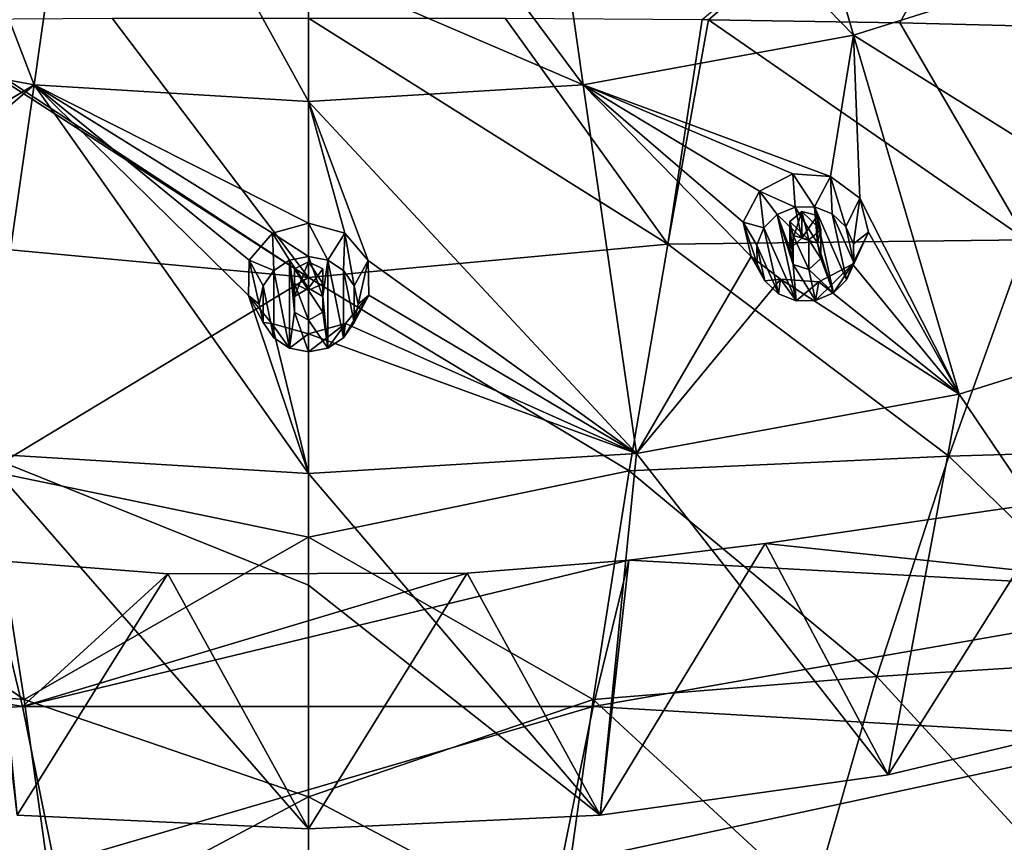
# Model space of a CAD drawing. Header units: millimetres. Extents: x -198 to 325, y 0 to 239.
# Tile 172 of 256: x -154 to -139, y 144 to 157. Entities that reach past the tile are written whole.
import ezdxf

# ---------------------------------------------------------------- set-up
doc = ezdxf.new("R2010")
doc.units = ezdxf.units.MM
doc.header["$LTSCALE"] = 65.185185
for name, color, linetype in [('2103', 7, 'CONTINUOUS'), ('2104', 7, 'CONTINUOUS'), ('2113', 7, 'CONTINUOUS'), ('2119', 7, 'CONTINUOUS'), ('2173', 7, 'CONTINUOUS'), ('2174', 7, 'CONTINUOUS'), ('2175', 7, 'CONTINUOUS'), ('2253', 7, 'CONTINUOUS'), ('2254', 7, 'CONTINUOUS'), ('2255', 7, 'CONTINUOUS'), ('2256', 7, 'CONTINUOUS'), ('2257', 7, 'CONTINUOUS'), ('2258', 7, 'CONTINUOUS'), ('2259', 7, 'CONTINUOUS'), ('2260', 7, 'CONTINUOUS'), ('2261', 7, 'CONTINUOUS'), ('2262', 7, 'CONTINUOUS')]:
    doc.layers.add(name, color=color, linetype=linetype)

msp = doc.modelspace()

# ---------------------------------------------------------------- linework, layer by layer
at = {"layer": '2103', "linetype": 'CONTINUOUS'}
for points in [[(-144.023, 156.922, -7.32), (-138.384, 161.661, -6.142), (-143.928, 156.921, -7.311), (-144.023, 156.922, -7.32)], [(-143.928, 156.921, -7.311), (-138.384, 161.661, -6.142), (-141.024, 156.874, -6.998), (-143.928, 156.921, -7.311)], [(-141.024, 156.874, -6.998), (-138.384, 161.661, -6.142), (-138.022, 156.8, -6.564), (-141.024, 156.874, -6.998)]]:
    msp.add_3dface(points, dxfattribs=at)
at = {"layer": '2104', "linetype": 'CONTINUOUS'}
for points in [[(-150, 156.943, -7.633), (-147.017, 156.945, -7.532), (-144.544, 153.515, -7.762), (-150, 156.943, -7.633)], [(-150, 156.943, -7.633), (-144.544, 153.515, -7.762), (-150, 153.006, -8.142), (-150, 156.943, -7.633)], [(-147.017, 156.945, -7.532), (-144.023, 156.922, -7.32), (-144.544, 153.515, -7.762), (-147.017, 156.945, -7.532)], [(-144.023, 156.922, -7.32), (-143.928, 156.921, -7.311), (-144.544, 153.515, -7.762), (-144.023, 156.922, -7.32)], [(-143.928, 156.921, -7.311), (-139.099, 153.581, -7.003), (-144.544, 153.515, -7.762), (-143.928, 156.921, -7.311)], [(-143.928, 156.921, -7.311), (-141.024, 156.874, -6.998), (-139.099, 153.581, -7.003), (-143.928, 156.921, -7.311)], [(-141.024, 156.874, -6.998), (-138.022, 156.8, -6.564), (-139.099, 153.581, -7.003), (-141.024, 156.874, -6.998)], [(-139.099, 153.581, -7.003), (-140.277, 150.297, -7.476), (-144.544, 153.515, -7.762), (-139.099, 153.581, -7.003)], [(-139.099, 153.581, -7.003), (-135.48, 150.436, -6.355), (-140.277, 150.297, -7.476), (-139.099, 153.581, -7.003)], [(-144.544, 153.515, -7.762), (-145.133, 150.075, -8.209), (-150, 153.006, -8.142), (-144.544, 153.515, -7.762)], [(-144.544, 153.515, -7.762), (-140.277, 150.297, -7.476), (-145.133, 150.075, -8.209), (-144.544, 153.515, -7.762)], [(-150, 153.006, -8.142), (-145.133, 150.075, -8.209), (-150, 149.067, -8.632), (-150, 153.006, -8.142)], [(-135.48, 150.436, -6.355), (-137.117, 147.222, -6.901), (-140.277, 150.297, -7.476), (-135.48, 150.436, -6.355)], [(-140.277, 150.297, -7.476), (-141.372, 146.949, -7.956), (-145.133, 150.075, -8.209), (-140.277, 150.297, -7.476)], [(-140.277, 150.297, -7.476), (-137.117, 147.222, -6.901), (-141.372, 146.949, -7.956), (-140.277, 150.297, -7.476)], [(-145.133, 150.075, -8.209), (-145.681, 146.6, -8.651), (-150, 149.067, -8.632), (-145.133, 150.075, -8.209)], [(-145.133, 150.075, -8.209), (-141.372, 146.949, -7.956), (-145.681, 146.6, -8.651), (-145.133, 150.075, -8.209)], [(-150, 149.067, -8.632), (-145.681, 146.6, -8.651), (-150, 145.125, -9.102), (-150, 149.067, -8.632)], [(-137.117, 147.222, -6.901), (-138.586, 143.916, -7.464), (-141.372, 146.949, -7.956), (-137.117, 147.222, -6.901)], [(-141.372, 146.949, -7.956), (-142.354, 143.538, -8.442), (-145.681, 146.6, -8.651), (-141.372, 146.949, -7.956)], [(-141.372, 146.949, -7.956), (-138.586, 143.916, -7.464), (-142.354, 143.538, -8.442), (-141.372, 146.949, -7.956)], [(-145.681, 146.6, -8.651), (-146.173, 143.095, -9.089), (-150, 145.125, -9.102), (-145.681, 146.6, -8.651)], [(-145.681, 146.6, -8.651), (-142.354, 143.538, -8.442), (-146.173, 143.095, -9.089), (-145.681, 146.6, -8.651)], [(-150, 145.125, -9.102), (-146.173, 143.095, -9.089), (-150, 141.181, -9.552), (-150, 145.125, -9.102)]]:
    msp.add_3dface(points, dxfattribs=at)
at = {"layer": '2113', "linetype": 'CONTINUOUS'}
for points in [[(-150, 153.006, -8.142), (-156.072, 156.921, -7.311), (-155.977, 156.922, -7.32), (-150, 153.006, -8.142)], [(-156.072, 156.921, -7.311), (-150, 153.006, -8.142), (-155.456, 153.515, -7.762), (-156.072, 156.921, -7.311)], [(-150, 153.006, -8.142), (-155.977, 156.922, -7.32), (-152.983, 156.945, -7.532), (-150, 153.006, -8.142)], [(-150, 156.943, -7.633), (-150, 153.006, -8.142), (-152.983, 156.945, -7.532), (-150, 156.943, -7.633)], [(-150, 153.006, -8.142), (-154.867, 150.075, -8.209), (-155.456, 153.515, -7.762), (-150, 153.006, -8.142)], [(-150, 153.006, -8.142), (-150, 149.067, -8.632), (-154.867, 150.075, -8.209), (-150, 153.006, -8.142)], [(-158.628, 146.949, -7.956), (-159.723, 150.297, -7.476), (-154.319, 146.6, -8.651), (-158.628, 146.949, -7.956)], [(-154.319, 146.6, -8.651), (-159.723, 150.297, -7.476), (-154.867, 150.075, -8.209), (-154.319, 146.6, -8.651)], [(-150, 149.067, -8.632), (-154.319, 146.6, -8.651), (-154.867, 150.075, -8.209), (-150, 149.067, -8.632)], [(-150, 149.067, -8.632), (-150, 145.125, -9.102), (-154.319, 146.6, -8.651), (-150, 149.067, -8.632)], [(-157.646, 143.538, -8.442), (-158.628, 146.949, -7.956), (-153.827, 143.095, -9.089), (-157.646, 143.538, -8.442)], [(-153.827, 143.095, -9.089), (-158.628, 146.949, -7.956), (-154.319, 146.6, -8.651), (-153.827, 143.095, -9.089)], [(-150, 145.125, -9.102), (-153.827, 143.095, -9.089), (-154.319, 146.6, -8.651), (-150, 145.125, -9.102)], [(-150, 145.125, -9.102), (-150, 141.181, -9.552), (-153.827, 143.095, -9.089), (-150, 145.125, -9.102)]]:
    msp.add_3dface(points, dxfattribs=at)
at = {"layer": '2119', "linetype": 'CONTINUOUS'}
for points in [[(-138.57, 149.63, 9.462), (-143.066, 148.968, 9.284), (-135.861, 148.213, 8.976), (-138.57, 149.63, 9.462)], [(-143.066, 148.968, 9.284), (-145.14, 148.719, 9.218), (-135.861, 148.213, 8.976), (-143.066, 148.968, 9.284)], [(-154.888, 148.723, 9.219), (-164.17, 148.216, 8.977), (-154.347, 146.496, 8.527), (-154.888, 148.723, 9.219)], [(-154.888, 148.723, 9.219), (-154.347, 146.496, 8.527), (-152.14, 148.508, 9.161), (-154.888, 148.723, 9.219)], [(-147.593, 148.522, 9.165), (-154.347, 146.496, 8.527), (-145.14, 148.719, 9.218), (-147.593, 148.522, 9.165)], [(-145.14, 148.719, 9.218), (-154.347, 146.496, 8.527), (-145.68, 146.494, 8.527), (-145.14, 148.719, 9.218)], [(-145.14, 148.719, 9.218), (-145.68, 146.494, 8.527), (-135.861, 148.213, 8.976), (-145.14, 148.719, 9.218)], [(-152.14, 148.508, 9.161), (-154.347, 146.496, 8.527), (-147.593, 148.522, 9.165), (-152.14, 148.508, 9.161)], [(-164.17, 148.216, 8.977), (-162.701, 146.015, 8.254), (-154.347, 146.496, 8.527), (-164.17, 148.216, 8.977)], [(-135.861, 148.213, 8.976), (-145.68, 146.494, 8.527), (-137.326, 146.012, 8.254), (-135.861, 148.213, 8.976)], [(-154.347, 146.496, 8.527), (-162.701, 146.015, 8.254), (-153.86, 144.105, 7.82), (-154.347, 146.496, 8.527)], [(-154.347, 146.496, 8.527), (-153.86, 144.105, 7.82), (-145.68, 146.494, 8.527), (-154.347, 146.496, 8.527)], [(-145.68, 146.494, 8.527), (-153.86, 144.105, 7.82), (-146.164, 144.103, 7.82), (-145.68, 146.494, 8.527)], [(-145.68, 146.494, 8.527), (-146.164, 144.103, 7.82), (-137.326, 146.012, 8.254), (-145.68, 146.494, 8.527)], [(-162.701, 146.015, 8.254), (-161.323, 143.699, 7.543), (-153.86, 144.105, 7.82), (-162.701, 146.015, 8.254)], [(-137.326, 146.012, 8.254), (-146.164, 144.103, 7.82), (-138.701, 143.696, 7.543), (-137.326, 146.012, 8.254)]]:
    msp.add_3dface(points, dxfattribs=at)
at = {"layer": '2173', "color": 7, "linetype": 'CONTINUOUS', "true_color": 0xe0e6ed}
for points in [[(-156.638, 162.358, 19.847), (-158.272, 156.687, 16.414), (-154.169, 155.931, 16.212), (-156.638, 162.358, 19.847)], [(-153.345, 161.751, 19.684), (-156.638, 162.358, 19.847), (-154.169, 155.931, 16.212), (-153.345, 161.751, 19.684)], [(-153.345, 161.751, 19.684), (-154.169, 155.931, 16.212), (-150, 155.677, 16.144), (-153.345, 161.751, 19.684)], [(-153.345, 161.751, 19.684), (-150, 155.677, 16.144), (-150, 157.727, 17.417), (-153.345, 161.751, 19.684)], [(-158.272, 156.687, 16.414), (-156.849, 154.32, 15.012), (-154.169, 155.931, 16.212), (-158.272, 156.687, 16.414)], [(-156.849, 154.32, 15.012), (-156.6, 153.846, 14.717), (-154.169, 155.931, 16.212), (-156.849, 154.32, 15.012)], [(-156.6, 153.846, 14.717), (-154.977, 150.335, 12.383), (-154.169, 155.931, 16.212), (-156.6, 153.846, 14.717)], [(-154.977, 150.335, 12.383), (-150, 150.033, 12.302), (-154.169, 155.931, 16.212), (-154.977, 150.335, 12.383)], [(-150.549, 153.681, 14.841), (-150, 153.833, 14.944), (-154.169, 155.931, 16.212), (-150.549, 153.681, 14.841)], [(-154.169, 155.931, 16.212), (-150, 153.833, 14.944), (-150, 155.677, 16.144), (-154.169, 155.931, 16.212)], [(-150.904, 153.269, 14.563), (-150.549, 153.681, 14.841), (-154.169, 155.931, 16.212), (-150.904, 153.269, 14.563)], [(-150.912, 152.737, 14.202), (-150.904, 153.269, 14.563), (-154.169, 155.931, 16.212), (-150.912, 152.737, 14.202)], [(-150, 150.033, 12.302), (-150.912, 152.737, 14.202), (-154.169, 155.931, 16.212), (-150, 150.033, 12.302)], [(-150.56, 152.312, 13.914), (-150.912, 152.737, 14.202), (-150, 150.033, 12.302), (-150.56, 152.312, 13.914)], [(-150, 152.154, 13.806), (-150.56, 152.312, 13.914), (-150, 150.033, 12.302), (-150, 152.154, 13.806)], [(-150, 150.033, 12.302), (-154.977, 150.335, 12.383), (-150, 148.337, 11.045), (-150, 150.033, 12.302)], [(-150, 144.64, 8.125), (-154.977, 150.335, 12.383), (-154.428, 144.847, 8.18), (-150, 144.64, 8.125)], [(-154.977, 150.335, 12.383), (-150, 144.64, 8.125), (-150, 148.337, 11.045), (-154.977, 150.335, 12.383)]]:
    msp.add_3dface(points, dxfattribs=at)
at = {"layer": '2174', "color": 7, "linetype": 'CONTINUOUS', "true_color": 0xe0e6ed}
for points in [[(-143.362, 162.358, 19.847), (-146.655, 161.751, 19.684), (-141.728, 156.687, 16.414), (-143.362, 162.358, 19.847)], [(-143.362, 162.358, 19.847), (-141.728, 156.687, 16.414), (-137.755, 157.934, 16.748), (-143.362, 162.358, 19.847)], [(-146.655, 161.751, 19.684), (-150, 161.548, 19.63), (-145.831, 155.931, 16.212), (-146.655, 161.751, 19.684)], [(-146.655, 161.751, 19.684), (-145.831, 155.931, 16.212), (-141.728, 156.687, 16.414), (-146.655, 161.751, 19.684)], [(-150, 161.548, 19.63), (-150, 157.727, 17.417), (-145.831, 155.931, 16.212), (-150, 161.548, 19.63)], [(-141.728, 156.687, 16.414), (-135.382, 152.726, 13.024), (-137.755, 157.934, 16.748), (-141.728, 156.687, 16.414)], [(-150, 157.727, 17.417), (-150, 155.677, 16.144), (-145.831, 155.931, 16.212), (-150, 157.727, 17.417)], [(-145.831, 155.931, 16.212), (-142.075, 154.541, 15.071), (-141.728, 156.687, 16.414), (-145.831, 155.931, 16.212)], [(-142.075, 154.541, 15.071), (-141.63, 154.21, 14.814), (-141.728, 156.687, 16.414), (-142.075, 154.541, 15.071)], [(-141.63, 154.21, 14.814), (-140.124, 151.238, 12.625), (-141.728, 156.687, 16.414), (-141.63, 154.21, 14.814)], [(-140.124, 151.238, 12.625), (-135.382, 152.726, 13.024), (-141.728, 156.687, 16.414), (-140.124, 151.238, 12.625)], [(-150, 155.677, 16.144), (-145.023, 150.335, 12.383), (-145.831, 155.931, 16.212), (-150, 155.677, 16.144)], [(-143.152, 154.32, 15.012), (-142.649, 154.579, 15.144), (-145.831, 155.931, 16.212), (-143.152, 154.32, 15.012)], [(-142.649, 154.579, 15.144), (-142.075, 154.541, 15.071), (-145.831, 155.931, 16.212), (-142.649, 154.579, 15.144)], [(-143.4, 153.846, 14.717), (-143.152, 154.32, 15.012), (-145.831, 155.931, 16.212), (-143.4, 153.846, 14.717)], [(-143.281, 153.326, 14.359), (-143.4, 153.846, 14.717), (-145.831, 155.931, 16.212), (-143.281, 153.326, 14.359)], [(-145.023, 150.335, 12.383), (-143.281, 153.326, 14.359), (-145.831, 155.931, 16.212), (-145.023, 150.335, 12.383)], [(-150, 155.677, 16.144), (-150, 153.833, 14.944), (-149.45, 153.681, 14.841), (-150, 155.677, 16.144)], [(-145.023, 150.335, 12.383), (-150, 155.677, 16.144), (-149.095, 153.268, 14.562), (-145.023, 150.335, 12.383)], [(-149.095, 153.268, 14.562), (-150, 155.677, 16.144), (-149.45, 153.681, 14.841), (-149.095, 153.268, 14.562)], [(-141.63, 154.21, 14.814), (-141.497, 153.694, 14.459), (-140.124, 151.238, 12.625), (-141.63, 154.21, 14.814)], [(-142.695, 153.86, 14.673), (-142.407, 153.581, 14.462), (-142.511, 154.008, 14.756), (-142.695, 153.86, 14.673)], [(-142.511, 154.008, 14.756), (-142.407, 153.581, 14.462), (-142.221, 153.729, 14.547), (-142.511, 154.008, 14.756)], [(-142.275, 153.947, 14.696), (-142.511, 154.008, 14.756), (-142.221, 153.729, 14.547), (-142.275, 153.947, 14.696)], [(-142.643, 153.643, 14.523), (-142.407, 153.581, 14.462), (-142.695, 153.86, 14.673), (-142.643, 153.643, 14.523)], [(-141.497, 153.694, 14.459), (-141.74, 153.208, 14.154), (-140.124, 151.238, 12.625), (-141.497, 153.694, 14.459)], [(-150.215, 153.141, 14.48), (-150, 152.81, 14.256), (-150, 153.248, 14.553), (-150.215, 153.141, 14.48)], [(-150, 153.248, 14.553), (-150, 152.81, 14.256), (-149.784, 152.918, 14.329), (-150, 153.248, 14.553)], [(-149.785, 153.141, 14.48), (-150, 153.248, 14.553), (-149.784, 152.918, 14.329), (-149.785, 153.141, 14.48)], [(-149.088, 152.738, 14.202), (-145.023, 150.335, 12.383), (-149.095, 153.268, 14.562), (-149.088, 152.738, 14.202)], [(-142.836, 152.983, 14.093), (-143.281, 153.326, 14.359), (-145.023, 150.335, 12.383), (-142.836, 152.983, 14.093)], [(-150.215, 152.918, 14.329), (-150, 152.81, 14.256), (-150.215, 153.141, 14.48), (-150.215, 152.918, 14.329)], [(-141.74, 153.208, 14.154), (-142.251, 152.941, 14.017), (-140.124, 151.238, 12.625), (-141.74, 153.208, 14.154)], [(-140.124, 151.238, 12.625), (-142.836, 152.983, 14.093), (-145.023, 150.335, 12.383), (-140.124, 151.238, 12.625)], [(-142.251, 152.941, 14.017), (-142.836, 152.983, 14.093), (-140.124, 151.238, 12.625), (-142.251, 152.941, 14.017)], [(-149.44, 152.312, 13.914), (-145.023, 150.335, 12.383), (-149.088, 152.738, 14.202), (-149.44, 152.312, 13.914)], [(-136.906, 146.479, 8.617), (-135.382, 152.726, 13.024), (-140.124, 151.238, 12.625), (-136.906, 146.479, 8.617)], [(-150, 152.154, 13.806), (-145.023, 150.335, 12.383), (-149.44, 152.312, 13.914), (-150, 152.154, 13.806)], [(-150, 152.154, 13.806), (-150, 150.033, 12.302), (-145.023, 150.335, 12.383), (-150, 152.154, 13.806)], [(-141.202, 145.461, 8.345), (-140.124, 151.238, 12.625), (-145.023, 150.335, 12.383), (-141.202, 145.461, 8.345)], [(-141.202, 145.461, 8.345), (-136.906, 146.479, 8.617), (-140.124, 151.238, 12.625), (-141.202, 145.461, 8.345)], [(-150, 150.033, 12.302), (-145.572, 144.847, 8.18), (-145.023, 150.335, 12.383), (-150, 150.033, 12.302)], [(-145.572, 144.847, 8.18), (-141.202, 145.461, 8.345), (-145.023, 150.335, 12.383), (-145.572, 144.847, 8.18)], [(-150, 150.033, 12.302), (-150, 148.337, 11.045), (-145.572, 144.847, 8.18), (-150, 150.033, 12.302)], [(-150, 148.337, 11.045), (-150, 144.64, 8.125), (-145.572, 144.847, 8.18), (-150, 148.337, 11.045)]]:
    msp.add_3dface(points, dxfattribs=at)
at = {"layer": '2175', "linetype": 'CONTINUOUS'}
for points in [[(-143.066, 148.968, 9.284), (-138.57, 149.63, 9.462), (-141.202, 145.461, 8.345), (-143.066, 148.968, 9.284)], [(-141.202, 145.461, 8.345), (-138.57, 149.63, 9.462), (-136.906, 146.479, 8.617), (-141.202, 145.461, 8.345)], [(-145.14, 148.719, 9.218), (-143.066, 148.968, 9.284), (-145.572, 144.847, 8.18), (-145.14, 148.719, 9.218)], [(-145.572, 144.847, 8.18), (-143.066, 148.968, 9.284), (-141.202, 145.461, 8.345), (-145.572, 144.847, 8.18)], [(-154.888, 148.723, 9.219), (-152.14, 148.508, 9.161), (-154.428, 144.847, 8.18), (-154.888, 148.723, 9.219)], [(-147.593, 148.522, 9.165), (-145.14, 148.719, 9.218), (-145.572, 144.847, 8.18), (-147.593, 148.522, 9.165)], [(-152.14, 148.508, 9.161), (-150, 144.64, 8.125), (-154.428, 144.847, 8.18), (-152.14, 148.508, 9.161)], [(-152.14, 148.508, 9.161), (-147.593, 148.522, 9.165), (-150, 144.64, 8.125), (-152.14, 148.508, 9.161)], [(-150, 144.64, 8.125), (-147.593, 148.522, 9.165), (-145.572, 144.847, 8.18), (-150, 144.64, 8.125)]]:
    msp.add_3dface(points, dxfattribs=at)
at = {"layer": '2253', "linetype": 'CONTINUOUS'}
for points in [[(-142.649, 154.579, 15.144), (-143.152, 154.32, 15.012), (-142.614, 154.076, 16.392), (-142.649, 154.579, 15.144)], [(-143.152, 154.32, 15.012), (-143.4, 153.846, 14.717), (-143.086, 153.762, 16.307), (-143.152, 154.32, 15.012)], [(-142.614, 154.076, 16.392), (-143.152, 154.32, 15.012), (-142.887, 153.962, 16.361), (-142.614, 154.076, 16.392)], [(-142.887, 153.962, 16.361), (-143.152, 154.32, 15.012), (-143.086, 153.762, 16.307), (-142.887, 153.962, 16.361)], [(-143.4, 153.846, 14.717), (-143.281, 153.326, 14.359), (-143.192, 153.217, 16.161), (-143.4, 153.846, 14.717)], [(-143.086, 153.762, 16.307), (-143.4, 153.846, 14.717), (-143.195, 153.501, 16.237), (-143.086, 153.762, 16.307)], [(-143.195, 153.501, 16.237), (-143.4, 153.846, 14.717), (-143.192, 153.217, 16.161), (-143.195, 153.501, 16.237)], [(-143.281, 153.326, 14.359), (-142.836, 152.983, 14.093), (-143.075, 152.956, 16.091), (-143.281, 153.326, 14.359)], [(-143.192, 153.217, 16.161), (-143.281, 153.326, 14.359), (-143.075, 152.956, 16.091), (-143.192, 153.217, 16.161)], [(-143.075, 152.956, 16.091), (-142.836, 152.983, 14.093), (-142.866, 152.761, 16.039), (-143.075, 152.956, 16.091)], [(-142.866, 152.761, 16.039), (-142.836, 152.983, 14.093), (-142.599, 152.656, 16.011), (-142.866, 152.761, 16.039)], [(-142.836, 152.983, 14.093), (-142.251, 152.941, 14.017), (-142.599, 152.656, 16.011), (-142.836, 152.983, 14.093)], [(-142.599, 152.656, 16.011), (-142.251, 152.941, 14.017), (-142.303, 152.659, 16.012), (-142.599, 152.656, 16.011)]]:
    msp.add_3dface(points, dxfattribs=at)
at = {"layer": '2254', "linetype": 'CONTINUOUS'}
for points in [[(-142.614, 154.076, 16.392), (-142.887, 153.962, 16.361), (-142.511, 153.604, 16.265), (-142.614, 154.076, 16.392)], [(-142.614, 154.076, 16.392), (-142.273, 153.528, 16.245), (-142.318, 154.079, 16.392), (-142.614, 154.076, 16.392)], [(-142.273, 153.528, 16.245), (-142.614, 154.076, 16.392), (-142.511, 153.604, 16.265), (-142.273, 153.528, 16.245)], [(-142.318, 154.079, 16.392), (-142.273, 153.528, 16.245), (-142.031, 152.773, 16.042), (-142.318, 154.079, 16.392)], [(-142.051, 153.974, 16.364), (-142.318, 154.079, 16.392), (-141.831, 152.974, 16.096), (-142.051, 153.974, 16.364)], [(-141.831, 152.974, 16.096), (-142.318, 154.079, 16.392), (-142.031, 152.773, 16.042), (-141.831, 152.974, 16.096)], [(-142.887, 153.962, 16.361), (-143.086, 153.762, 16.307), (-142.599, 152.656, 16.011), (-142.887, 153.962, 16.361)], [(-142.887, 153.962, 16.361), (-142.599, 152.656, 16.011), (-142.644, 153.207, 16.159), (-142.887, 153.962, 16.361)], [(-142.511, 153.604, 16.265), (-142.887, 153.962, 16.361), (-142.696, 153.441, 16.221), (-142.511, 153.604, 16.265)], [(-142.696, 153.441, 16.221), (-142.887, 153.962, 16.361), (-142.644, 153.207, 16.159), (-142.696, 153.441, 16.221)], [(-141.842, 153.779, 16.312), (-142.051, 153.974, 16.364), (-141.722, 153.234, 16.166), (-141.842, 153.779, 16.312)], [(-141.722, 153.234, 16.166), (-142.051, 153.974, 16.364), (-141.831, 152.974, 16.096), (-141.722, 153.234, 16.166)], [(-143.086, 153.762, 16.307), (-143.195, 153.501, 16.237), (-142.866, 152.761, 16.039), (-143.086, 153.762, 16.307)], [(-143.086, 153.762, 16.307), (-142.866, 152.761, 16.039), (-142.599, 152.656, 16.011), (-143.086, 153.762, 16.307)], [(-141.725, 153.518, 16.242), (-141.842, 153.779, 16.312), (-141.722, 153.234, 16.166), (-141.725, 153.518, 16.242)], [(-143.195, 153.501, 16.237), (-143.192, 153.217, 16.161), (-143.075, 152.956, 16.091), (-143.195, 153.501, 16.237)], [(-143.195, 153.501, 16.237), (-143.075, 152.956, 16.091), (-142.866, 152.761, 16.039), (-143.195, 153.501, 16.237)], [(-142.273, 153.528, 16.245), (-142.221, 153.294, 16.182), (-142.031, 152.773, 16.042), (-142.273, 153.528, 16.245)], [(-142.221, 153.294, 16.182), (-142.407, 153.131, 16.138), (-142.031, 152.773, 16.042), (-142.221, 153.294, 16.182)], [(-142.599, 152.656, 16.011), (-142.303, 152.659, 16.012), (-142.644, 153.207, 16.159), (-142.599, 152.656, 16.011)], [(-142.303, 152.659, 16.012), (-142.407, 153.131, 16.138), (-142.644, 153.207, 16.159), (-142.303, 152.659, 16.012)], [(-142.407, 153.131, 16.138), (-142.303, 152.659, 16.012), (-142.031, 152.773, 16.042), (-142.407, 153.131, 16.138)]]:
    msp.add_3dface(points, dxfattribs=at)
at = {"layer": '2255', "linetype": 'CONTINUOUS'}
for points in [[(-142.695, 153.86, 14.673), (-142.511, 154.008, 14.756), (-142.696, 153.441, 16.221), (-142.695, 153.86, 14.673)], [(-142.511, 154.008, 14.756), (-142.511, 153.604, 16.265), (-142.696, 153.441, 16.221), (-142.511, 154.008, 14.756)], [(-142.695, 153.86, 14.673), (-142.696, 153.441, 16.221), (-142.644, 153.207, 16.159), (-142.695, 153.86, 14.673)], [(-142.643, 153.643, 14.523), (-142.695, 153.86, 14.673), (-142.644, 153.207, 16.159), (-142.643, 153.643, 14.523)], [(-142.407, 153.131, 16.138), (-142.643, 153.643, 14.523), (-142.644, 153.207, 16.159), (-142.407, 153.131, 16.138)], [(-142.407, 153.581, 14.462), (-142.643, 153.643, 14.523), (-142.407, 153.131, 16.138), (-142.407, 153.581, 14.462)]]:
    msp.add_3dface(points, dxfattribs=at)
at = {"layer": '2256', "linetype": 'CONTINUOUS'}
for points in [[(-142.075, 154.541, 15.071), (-142.649, 154.579, 15.144), (-142.318, 154.079, 16.392), (-142.075, 154.541, 15.071)], [(-142.649, 154.579, 15.144), (-142.614, 154.076, 16.392), (-142.318, 154.079, 16.392), (-142.649, 154.579, 15.144)], [(-142.075, 154.541, 15.071), (-142.318, 154.079, 16.392), (-142.051, 153.974, 16.364), (-142.075, 154.541, 15.071)], [(-141.63, 154.21, 14.814), (-142.075, 154.541, 15.071), (-141.842, 153.779, 16.312), (-141.63, 154.21, 14.814)], [(-142.075, 154.541, 15.071), (-142.051, 153.974, 16.364), (-141.842, 153.779, 16.312), (-142.075, 154.541, 15.071)], [(-141.63, 154.21, 14.814), (-141.842, 153.779, 16.312), (-141.725, 153.518, 16.242), (-141.63, 154.21, 14.814)], [(-141.497, 153.694, 14.459), (-141.63, 154.21, 14.814), (-141.725, 153.518, 16.242), (-141.497, 153.694, 14.459)], [(-141.74, 153.208, 14.154), (-141.497, 153.694, 14.459), (-141.831, 152.974, 16.096), (-141.74, 153.208, 14.154)], [(-141.497, 153.694, 14.459), (-141.722, 153.234, 16.166), (-141.831, 152.974, 16.096), (-141.497, 153.694, 14.459)], [(-141.497, 153.694, 14.459), (-141.725, 153.518, 16.242), (-141.722, 153.234, 16.166), (-141.497, 153.694, 14.459)], [(-142.251, 152.941, 14.017), (-141.74, 153.208, 14.154), (-142.303, 152.659, 16.012), (-142.251, 152.941, 14.017)], [(-142.303, 152.659, 16.012), (-141.74, 153.208, 14.154), (-142.031, 152.773, 16.042), (-142.303, 152.659, 16.012)], [(-141.74, 153.208, 14.154), (-141.831, 152.974, 16.096), (-142.031, 152.773, 16.042), (-141.74, 153.208, 14.154)]]:
    msp.add_3dface(points, dxfattribs=at)
at = {"layer": '2257', "linetype": 'CONTINUOUS'}
for points in [[(-142.511, 154.008, 14.756), (-142.275, 153.947, 14.696), (-142.511, 153.604, 16.265), (-142.511, 154.008, 14.756)], [(-142.275, 153.947, 14.696), (-142.273, 153.528, 16.245), (-142.511, 153.604, 16.265), (-142.275, 153.947, 14.696)], [(-142.275, 153.947, 14.696), (-142.221, 153.729, 14.547), (-142.273, 153.528, 16.245), (-142.275, 153.947, 14.696)], [(-142.221, 153.729, 14.547), (-142.407, 153.581, 14.462), (-142.221, 153.294, 16.182), (-142.221, 153.729, 14.547)], [(-142.221, 153.729, 14.547), (-142.221, 153.294, 16.182), (-142.273, 153.528, 16.245), (-142.221, 153.729, 14.547)], [(-142.407, 153.581, 14.462), (-142.407, 153.131, 16.138), (-142.221, 153.294, 16.182), (-142.407, 153.581, 14.462)]]:
    msp.add_3dface(points, dxfattribs=at)
at = {"layer": '2258', "linetype": 'CONTINUOUS'}
for points in [[(-150, 153.833, 14.944), (-150.549, 153.681, 14.841), (-150, 153.327, 16.191), (-150, 153.833, 14.944)], [(-150.549, 153.681, 14.841), (-150.904, 153.269, 14.563), (-150.529, 153.113, 16.134), (-150.549, 153.681, 14.841)], [(-150, 153.327, 16.191), (-150.549, 153.681, 14.841), (-150.291, 153.269, 16.175), (-150, 153.327, 16.191)], [(-150.291, 153.269, 16.175), (-150.549, 153.681, 14.841), (-150.529, 153.113, 16.134), (-150.291, 153.269, 16.175)], [(-150.904, 153.269, 14.563), (-150.912, 152.737, 14.202), (-150.75, 152.602, 15.997), (-150.904, 153.269, 14.563)], [(-150.529, 153.113, 16.134), (-150.904, 153.269, 14.563), (-150.692, 152.881, 16.071), (-150.529, 153.113, 16.134)], [(-150.692, 152.881, 16.071), (-150.904, 153.269, 14.563), (-150.75, 152.602, 15.997), (-150.692, 152.881, 16.071)], [(-150.912, 152.737, 14.202), (-150.56, 152.312, 13.914), (-150.692, 152.324, 15.922), (-150.912, 152.737, 14.202)], [(-150.75, 152.602, 15.997), (-150.912, 152.737, 14.202), (-150.692, 152.324, 15.922), (-150.75, 152.602, 15.997)], [(-150.692, 152.324, 15.922), (-150.56, 152.312, 13.914), (-150.529, 152.091, 15.86), (-150.692, 152.324, 15.922)], [(-150.56, 152.312, 13.914), (-150, 152.154, 13.806), (-150.291, 151.935, 15.818), (-150.56, 152.312, 13.914)], [(-150.529, 152.091, 15.86), (-150.56, 152.312, 13.914), (-150.291, 151.935, 15.818), (-150.529, 152.091, 15.86)], [(-150.291, 151.935, 15.818), (-150, 152.154, 13.806), (-150, 151.878, 15.802), (-150.291, 151.935, 15.818)]]:
    msp.add_3dface(points, dxfattribs=at)
at = {"layer": '2259', "linetype": 'CONTINUOUS'}
for points in [[(-150.291, 153.269, 16.175), (-150.529, 153.113, 16.134), (-150.291, 151.935, 15.818), (-150.291, 153.269, 16.175)], [(-150, 153.327, 16.191), (-150.291, 153.269, 16.175), (-150, 152.844, 16.061), (-150, 153.327, 16.191)], [(-150.291, 153.269, 16.175), (-150.291, 151.935, 15.818), (-150.216, 152.482, 15.964), (-150.291, 153.269, 16.175)], [(-150, 152.844, 16.061), (-150.291, 153.269, 16.175), (-150.216, 152.722, 16.029), (-150, 152.844, 16.061)], [(-150.216, 152.722, 16.029), (-150.291, 153.269, 16.175), (-150.216, 152.482, 15.964), (-150.216, 152.722, 16.029)], [(-149.784, 152.722, 16.029), (-150, 153.327, 16.191), (-150, 152.844, 16.061), (-149.784, 152.722, 16.029)], [(-150, 153.327, 16.191), (-149.784, 152.722, 16.029), (-149.709, 153.269, 16.175), (-150, 153.327, 16.191)], [(-149.709, 153.269, 16.175), (-149.784, 152.722, 16.029), (-149.709, 151.935, 15.818), (-149.709, 153.269, 16.175)], [(-149.471, 153.113, 16.134), (-149.709, 153.269, 16.175), (-149.471, 152.091, 15.86), (-149.471, 153.113, 16.134)], [(-149.471, 152.091, 15.86), (-149.709, 153.269, 16.175), (-149.709, 151.935, 15.818), (-149.471, 152.091, 15.86)], [(-150.529, 153.113, 16.134), (-150.692, 152.881, 16.071), (-150.529, 152.091, 15.86), (-150.529, 153.113, 16.134)], [(-150.529, 153.113, 16.134), (-150.529, 152.091, 15.86), (-150.291, 151.935, 15.818), (-150.529, 153.113, 16.134)], [(-149.308, 152.881, 16.071), (-149.471, 153.113, 16.134), (-149.308, 152.324, 15.922), (-149.308, 152.881, 16.071)], [(-149.308, 152.324, 15.922), (-149.471, 153.113, 16.134), (-149.471, 152.091, 15.86), (-149.308, 152.324, 15.922)], [(-150.692, 152.881, 16.071), (-150.75, 152.602, 15.997), (-150.692, 152.324, 15.922), (-150.692, 152.881, 16.071)], [(-150.692, 152.881, 16.071), (-150.692, 152.324, 15.922), (-150.529, 152.091, 15.86), (-150.692, 152.881, 16.071)], [(-149.25, 152.602, 15.997), (-149.308, 152.881, 16.071), (-149.308, 152.324, 15.922), (-149.25, 152.602, 15.997)], [(-149.784, 152.722, 16.029), (-149.784, 152.482, 15.964), (-149.709, 151.935, 15.818), (-149.784, 152.722, 16.029)], [(-150.291, 151.935, 15.818), (-150, 151.878, 15.802), (-150.216, 152.482, 15.964), (-150.291, 151.935, 15.818)], [(-150, 151.878, 15.802), (-150, 152.361, 15.932), (-150.216, 152.482, 15.964), (-150, 151.878, 15.802)], [(-149.784, 152.482, 15.964), (-150, 152.361, 15.932), (-149.709, 151.935, 15.818), (-149.784, 152.482, 15.964)], [(-150, 152.361, 15.932), (-150, 151.878, 15.802), (-149.709, 151.935, 15.818), (-150, 152.361, 15.932)]]:
    msp.add_3dface(points, dxfattribs=at)
at = {"layer": '2260', "linetype": 'CONTINUOUS'}
for points in [[(-150.215, 153.141, 14.48), (-150, 153.248, 14.553), (-150.216, 152.722, 16.029), (-150.215, 153.141, 14.48)], [(-150, 153.248, 14.553), (-150, 152.844, 16.061), (-150.216, 152.722, 16.029), (-150, 153.248, 14.553)], [(-150.215, 152.918, 14.329), (-150.215, 153.141, 14.48), (-150.216, 152.482, 15.964), (-150.215, 152.918, 14.329)], [(-150.215, 153.141, 14.48), (-150.216, 152.722, 16.029), (-150.216, 152.482, 15.964), (-150.215, 153.141, 14.48)], [(-150, 152.361, 15.932), (-150.215, 152.918, 14.329), (-150.216, 152.482, 15.964), (-150, 152.361, 15.932)], [(-150, 152.81, 14.256), (-150.215, 152.918, 14.329), (-150, 152.361, 15.932), (-150, 152.81, 14.256)]]:
    msp.add_3dface(points, dxfattribs=at)
at = {"layer": '2261', "linetype": 'CONTINUOUS'}
for points in [[(-149.45, 153.681, 14.841), (-150, 153.833, 14.944), (-149.709, 153.269, 16.175), (-149.45, 153.681, 14.841)], [(-150, 153.833, 14.944), (-150, 153.327, 16.191), (-149.709, 153.269, 16.175), (-150, 153.833, 14.944)], [(-149.45, 153.681, 14.841), (-149.709, 153.269, 16.175), (-149.471, 153.113, 16.134), (-149.45, 153.681, 14.841)], [(-149.45, 153.681, 14.841), (-149.471, 153.113, 16.134), (-149.308, 152.881, 16.071), (-149.45, 153.681, 14.841)], [(-149.095, 153.268, 14.562), (-149.45, 153.681, 14.841), (-149.308, 152.881, 16.071), (-149.095, 153.268, 14.562)], [(-149.095, 153.268, 14.562), (-149.308, 152.881, 16.071), (-149.25, 152.602, 15.997), (-149.095, 153.268, 14.562)], [(-149.088, 152.738, 14.202), (-149.095, 153.268, 14.562), (-149.25, 152.602, 15.997), (-149.088, 152.738, 14.202)], [(-149.44, 152.312, 13.914), (-149.088, 152.738, 14.202), (-149.471, 152.091, 15.86), (-149.44, 152.312, 13.914)], [(-149.088, 152.738, 14.202), (-149.308, 152.324, 15.922), (-149.471, 152.091, 15.86), (-149.088, 152.738, 14.202)], [(-149.088, 152.738, 14.202), (-149.25, 152.602, 15.997), (-149.308, 152.324, 15.922), (-149.088, 152.738, 14.202)], [(-150, 152.154, 13.806), (-149.44, 152.312, 13.914), (-150, 151.878, 15.802), (-150, 152.154, 13.806)], [(-150, 151.878, 15.802), (-149.44, 152.312, 13.914), (-149.709, 151.935, 15.818), (-150, 151.878, 15.802)], [(-149.44, 152.312, 13.914), (-149.471, 152.091, 15.86), (-149.709, 151.935, 15.818), (-149.44, 152.312, 13.914)]]:
    msp.add_3dface(points, dxfattribs=at)
at = {"layer": '2262', "linetype": 'CONTINUOUS'}
for points in [[(-150, 153.248, 14.553), (-149.785, 153.141, 14.48), (-150, 152.844, 16.061), (-150, 153.248, 14.553)], [(-149.785, 153.141, 14.48), (-149.784, 152.722, 16.029), (-150, 152.844, 16.061), (-149.785, 153.141, 14.48)], [(-149.785, 153.141, 14.48), (-149.784, 152.918, 14.329), (-149.784, 152.722, 16.029), (-149.785, 153.141, 14.48)], [(-149.784, 152.918, 14.329), (-150, 152.81, 14.256), (-149.784, 152.482, 15.964), (-149.784, 152.918, 14.329)], [(-150, 152.81, 14.256), (-150, 152.361, 15.932), (-149.784, 152.482, 15.964), (-150, 152.81, 14.256)], [(-149.784, 152.918, 14.329), (-149.784, 152.482, 15.964), (-149.784, 152.722, 16.029), (-149.784, 152.918, 14.329)]]:
    msp.add_3dface(points, dxfattribs=at)

doc.saveas('drawing.dxf')
